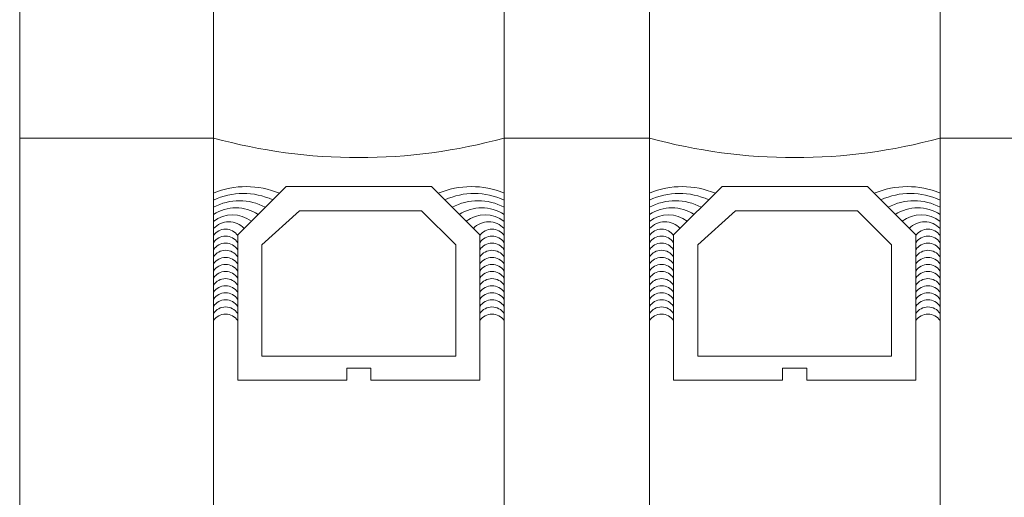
# Model space of a CAD drawing. Header units: millimetres. Extents: x 213386 to 506888, y 183055 to 450952.
# Tile 92 of 256: x 373064 to 373104, y 296768 to 296788. Entities that reach past the tile are written whole.
import ezdxf

# ---------------------------------------------------------------- set-up
doc = ezdxf.new("R2010")
doc.units = ezdxf.units.MM
doc.layers.add('FASÁDA DETAILNÍ', color=255, linetype='Continuous', lineweight=0)

msp = doc.modelspace()

# ---------------------------------------------------------------- linework, layer by layer
at = {"layer": 'FASÁDA DETAILNÍ'}
for p, q in [((373063.638, 288952.655), (373063.638, 307967.154)), ((373063.638, 293752.655), (373063.638, 307967.154)), ((373063.638, 284292.154), (373063.638, 307967.154)), ((373071.638, 307967.154), (373071.638, 288952.655)), ((373071.638, 307967.154), (373071.638, 293752.655)), ((373071.638, 307967.154), (373071.638, 292519.032)), ((373071.638, 307967.154), (373071.638, 287719.032)), ((373083.638, 288952.655), (373083.638, 307967.154)), ((373083.638, 293752.655), (373083.638, 307967.154)), ((373083.638, 292519.032), (373083.638, 307967.154)), ((373083.638, 287719.032), (373083.638, 307967.154)), ((373089.638, 307967.154), (373089.638, 288952.655)), ((373089.638, 307967.154), (373089.638, 293752.655)), ((373089.638, 307967.154), (373089.638, 292519.032)), ((373089.638, 307967.154), (373089.638, 287719.032)), ((373101.638, 288952.655), (373101.638, 307967.154)), ((373101.638, 293752.655), (373101.638, 307967.154)), ((373101.638, 292519.032), (373101.638, 307967.154)), ((373101.638, 287719.032), (373101.638, 307967.154)), ((373063.638, 296377.655), (373063.638, 298286.654)), ((373071.638, 296850.37), (373071.638, 296377.655)), ((373083.638, 296377.655), (373083.638, 296850.37)), ((373089.638, 296850.37), (373089.638, 296377.655)), ((373101.638, 296377.655), (373101.638, 296850.37)), ((373063.638, 296782.807), (373071.638, 296782.807)), ((373083.638, 296782.807), (373089.638, 296782.807)), ((373101.638, 296782.807), (373107.638, 296782.807))]:
    msp.add_line(p, q, dxfattribs=at)
for points in [[(373082.638, 296772.807), (373082.638, 296778.807), (373080.638, 296780.807), (373074.638, 296780.807), (373072.638, 296778.807), (373072.638, 296772.807), (373077.138, 296772.807), (373077.138, 296773.307), (373078.138, 296773.307), (373078.138, 296772.807)], [(373100.638, 296772.807), (373100.638, 296778.807), (373098.638, 296780.807), (373092.638, 296780.807), (373090.638, 296778.807), (373090.638, 296772.807), (373095.138, 296772.807), (373095.138, 296773.307), (373096.138, 296773.307), (373096.138, 296772.807)], [(373073.638, 296773.807), (373081.638, 296773.807), (373081.638, 296778.393), (373080.224, 296779.807), (373075.191, 296779.807), (373073.638, 296778.393)], [(373091.638, 296773.807), (373099.638, 296773.807), (373099.638, 296778.393), (373098.224, 296779.807), (373093.191, 296779.807), (373091.638, 296778.393)]]:
    msp.add_lwpolyline(points, close=True, dxfattribs=at)
for centre, radius, start, end in [((373077.638, 296804.699), 22.699, 254.6728, 285.3272), ((373095.638, 296804.699), 22.699, 254.6728, 285.3272), ((373072.99, 296777.257), 3.546, 67.2938, 112.409), ((373082.287, 296777.257), 3.546, 67.591, 112.7062), ((373090.99, 296777.257), 3.546, 67.2938, 112.409), ((373100.287, 296777.257), 3.546, 67.591, 112.7062), ((373072.876, 296777.623), 2.897, 65.3067, 115.2952), ((373072.708, 296777.972), 2.248, 61.5273, 118.4028), ((373082.401, 296777.623), 2.897, 64.7048, 114.6933), ((373082.569, 296777.972), 2.248, 61.5972, 118.4727), ((373090.876, 296777.623), 2.897, 65.3067, 115.2952), ((373090.708, 296777.972), 2.248, 61.5273, 118.4028), ((373100.401, 296777.623), 2.897, 64.7048, 114.6933), ((373100.569, 296777.972), 2.248, 61.5972, 118.4727), ((373072.563, 296778.216), 1.712, 57.2949, 122.6857), ((373082.714, 296778.216), 1.712, 57.3143, 122.7051), ((373090.563, 296778.216), 1.712, 57.2949, 122.6857), ((373100.714, 296778.216), 1.712, 57.3143, 122.7051), ((373072.424, 296778.377), 1.263, 51.9656, 128.4996), ((373072.276, 296778.467), 0.879, 43.9949, 136.4964), ((373082.852, 296778.377), 1.263, 51.5004, 128.0344), ((373083, 296778.467), 0.879, 43.5036, 136.0051), ((373090.424, 296778.377), 1.263, 51.9656, 128.4996), ((373090.276, 296778.467), 0.879, 43.9949, 136.4964), ((373100.852, 296778.377), 1.263, 51.5004, 128.0344), ((373101, 296778.467), 0.879, 43.5036, 136.0051), ((373072.138, 296778.455), 0.596, 33.0366, 146.9634), ((373083.138, 296778.455), 0.596, 33.0366, 146.9634), ((373090.138, 296778.455), 0.596, 33.0366, 146.9634), ((373101.138, 296778.455), 0.596, 33.0366, 146.9634), ((373072.138, 296778.162), 0.596, 33.0366, 146.9634), ((373083.138, 296778.162), 0.596, 33.0366, 146.9634), ((373090.138, 296778.162), 0.596, 33.0366, 146.9634), ((373101.138, 296778.162), 0.596, 33.0366, 146.9634), ((373072.138, 296777.87), 0.596, 33.0366, 146.9634), ((373072.138, 296777.577), 0.596, 33.0366, 146.9634), ((373083.138, 296777.87), 0.596, 33.0366, 146.9634), ((373083.138, 296777.577), 0.596, 33.0366, 146.9634), ((373090.138, 296777.87), 0.596, 33.0366, 146.9634), ((373090.138, 296777.577), 0.596, 33.0366, 146.9634), ((373101.138, 296777.87), 0.596, 33.0366, 146.9634), ((373101.138, 296777.577), 0.596, 33.0366, 146.9634), ((373072.138, 296777.285), 0.596, 33.0366, 146.9634), ((373083.138, 296777.285), 0.596, 33.0366, 146.9634), ((373090.138, 296777.285), 0.596, 33.0366, 146.9634), ((373101.138, 296777.285), 0.596, 33.0366, 146.9634), ((373072.138, 296776.992), 0.596, 33.0366, 146.9634), ((373072.138, 296776.7), 0.596, 33.0366, 146.9634), ((373083.138, 296776.992), 0.596, 33.0366, 146.9634), ((373083.138, 296776.7), 0.596, 33.0366, 146.9634), ((373090.138, 296776.992), 0.596, 33.0366, 146.9634), ((373090.138, 296776.7), 0.596, 33.0366, 146.9634), ((373101.138, 296776.992), 0.596, 33.0366, 146.9634), ((373101.138, 296776.7), 0.596, 33.0366, 146.9634), ((373072.138, 296776.407), 0.596, 33.0366, 146.9634), ((373083.138, 296776.407), 0.596, 33.0366, 146.9634), ((373090.138, 296776.407), 0.596, 33.0366, 146.9634), ((373101.138, 296776.407), 0.596, 33.0366, 146.9634), ((373072.138, 296776.115), 0.596, 33.0366, 146.9634), ((373083.138, 296776.115), 0.596, 33.0366, 146.9634), ((373090.138, 296776.115), 0.596, 33.0366, 146.9634), ((373101.138, 296776.115), 0.596, 33.0366, 146.9634), ((373072.138, 296775.822), 0.596, 33.0366, 146.9634), ((373072.138, 296775.53), 0.596, 33.0366, 146.9634), ((373083.138, 296775.822), 0.596, 33.0366, 146.9634), ((373083.138, 296775.53), 0.596, 33.0366, 146.9634), ((373090.138, 296775.822), 0.596, 33.0366, 146.9634), ((373090.138, 296775.53), 0.596, 33.0366, 146.9634), ((373101.138, 296775.822), 0.596, 33.0366, 146.9634), ((373101.138, 296775.53), 0.596, 33.0366, 146.9634), ((373072.138, 296775.237), 0.596, 33.0366, 146.9634), ((373083.138, 296775.237), 0.596, 33.0366, 146.9634), ((373090.138, 296775.237), 0.596, 33.0366, 146.9634), ((373101.138, 296775.237), 0.596, 33.0366, 146.9634), ((373072.138, 296774.945), 0.596, 33.0366, 146.9634), ((373083.138, 296774.945), 0.596, 33.0366, 146.9634), ((373090.138, 296774.945), 0.596, 33.0366, 146.9634), ((373101.138, 296774.945), 0.596, 33.0366, 146.9634)]:
    msp.add_arc(centre, radius, start, end, dxfattribs=at)

doc.saveas('drawing.dxf')
